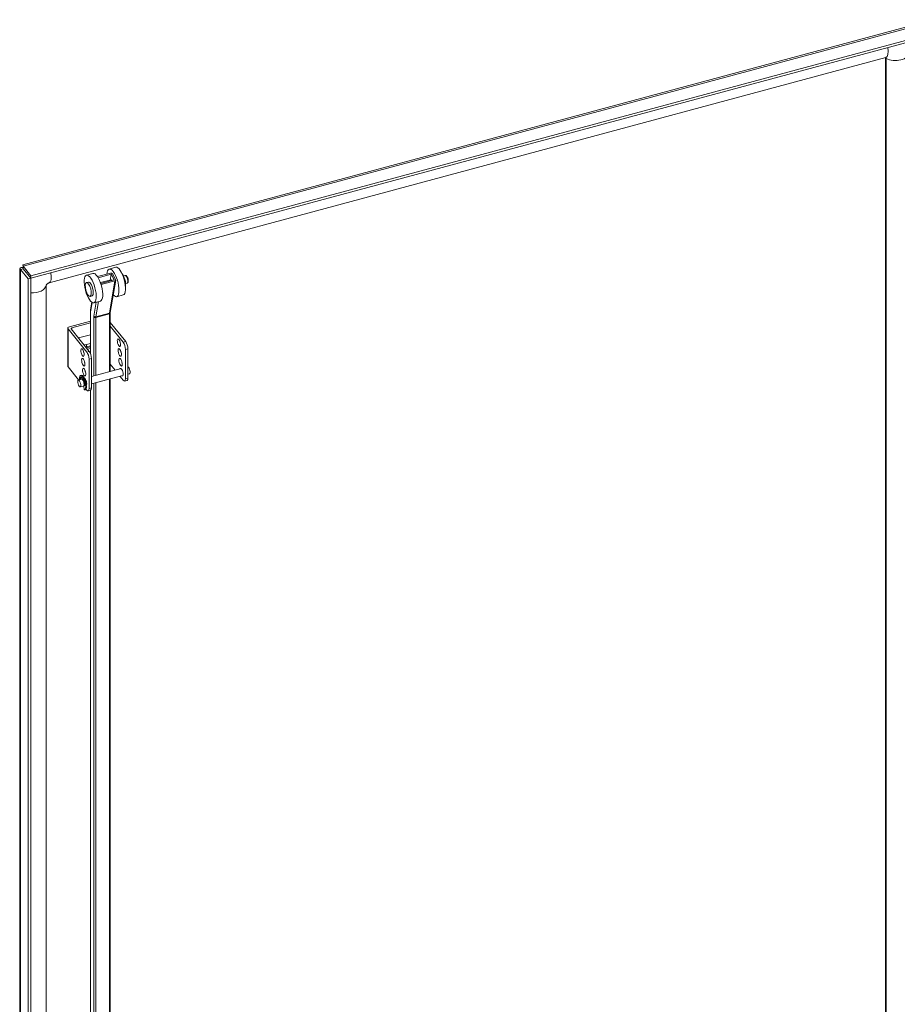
# Model space of a CAD drawing. Header units: inches. Extents: x 16 to 427, y 4 to 276.
# Tile 109 of 111: x 369 to 390, y 217 to 240. Entities that reach past the tile are written whole.
import ezdxf

# ---------------------------------------------------------------- set-up
doc = ezdxf.new("R2010")
doc.units = ezdxf.units.IN
doc.header["$LTSCALE"] = 26
doc.header["$MEASUREMENT"] = 0
doc.layers.add('Visible (ANSI)', color=7, linetype='Continuous', lineweight=5)
doc.layers.add('Visible Narrow (ANSI)', color=7, linetype='Continuous', lineweight=5)

msp = doc.modelspace()

# ---------------------------------------------------------------- linework, layer by layer
at = {"layer": 'Visible (ANSI)'}
for p, q in [((369.4414, 234.5265), (391.2158, 240.3887)), ((391.4784, 240.1474), (369.6308, 234.2655)), ((391.4784, 240.0904), (369.6308, 234.2085)), ((390.0772, 239.4823), (370.0658, 234.0947)), ((390.0641, 195.1923), (390.0641, 239.4787)), ((390.0838, 195.1624), (390.0838, 239.4615)), ((369.6308, 234.2655), (369.448, 234.4919)), ((369.448, 234.4349), (369.448, 234.4919)), ((369.3687, 189.1338), (369.3687, 234.4362)), ((369.4475, 234.4344), (369.3843, 234.4174)), ((369.3843, 234.4174), (369.5672, 234.191)), ((369.4475, 234.4344), (369.6304, 234.208)), ((369.448, 234.4349), (369.6308, 234.2085)), ((369.6308, 234.2085), (369.6308, 234.2655)), ((371.1172, 234.3222), (370.9622, 234.2804)), ((371.5354, 234.3279), (371.2256, 234.2445)), ((371.2407, 234.2203), (371.5493, 234.3034)), ((371.6604, 234.4684), (371.5054, 234.4267)), ((371.526, 234.164), (371.5493, 234.3034)), ((371.5493, 234.3034), (371.6267, 234.1676)), ((371.5803, 234.3117), (371.6577, 234.1759)), ((371.8465, 234.2639), (371.8832, 234.2738)), ((369.6304, 234.208), (369.5672, 234.191)), ((369.5672, 234.191), (369.5672, 188.8452)), ((369.6304, 234.208), (369.6304, 188.8622)), ((369.9952, 234.0363), (369.9952, 211.6276)), ((370.9601, 234.1027), (371.0066, 234.1153)), ((371.2951, 234.1019), (371.5484, 234.1701)), ((371.6267, 234.1676), (371.3026, 234.0803)), ((371.3145, 234.0552), (371.6407, 234.143)), ((371.6604, 234.1619), (371.5314, 233.3914)), ((371.8965, 234.0781), (371.9333, 234.0879)), ((371.0491, 233.7724), (371.0956, 233.7849)), ((371.8383, 233.8077), (371.6832, 233.766)), ((371.0908, 233.6323), (371.0604, 233.4508)), ((371.2951, 233.6615), (371.14, 233.6197)), ((371.0557, 233.3886), (371.0557, 232.407)), ((371.5304, 233.3772), (371.5304, 231.9776)), ((371.0557, 233.1833), (370.5541, 233.0482)), ((370.6095, 233.0217), (371.0557, 233.1419)), ((371.5304, 233.148), (371.8986, 232.6921)), ((370.5146, 233.0124), (370.5146, 232.1035)), ((370.521, 232.9957), (370.9685, 232.4417)), ((370.5929, 232.9955), (371.0274, 232.4575)), ((370.7682, 232.7784), (371.0557, 232.8558)), ((371.5304, 233.0592), (371.8397, 232.6762)), ((370.9654, 232.6184), (371.0557, 232.6427)), ((370.9575, 232.544), (371.0557, 232.5704)), ((371.0557, 232.5896), (370.9654, 232.5653)), ((371.0557, 232.529), (370.985, 232.51)), ((371.8939, 231.8049), (371.8939, 232.5044)), ((371.9528, 232.5202), (371.9528, 231.8208)), ((370.9193, 232.1962), (370.9156, 232.1952)), ((371.0227, 231.5704), (371.0227, 232.2698)), ((371.0816, 232.2857), (371.0816, 231.5862)), ((371.5304, 232.1503), (371.645, 232.0084)), ((370.521, 232.0868), (370.7737, 231.7739)), ((371.7899, 232.0474), (371.0816, 231.8567)), ((371.9891, 231.9243), (371.9528, 231.9145)), ((370.8454, 231.7931), (370.7665, 231.7719)), ((370.8208, 231.8847), (370.8372, 231.8891)), ((370.8599, 231.792), (370.8557, 231.8366)), ((370.8599, 231.792), (370.8753, 231.7729)), ((370.8602, 231.7881), (370.8625, 231.7887)), ((370.8753, 231.7729), (370.8795, 231.8072)), ((370.8753, 231.7729), (370.8917, 231.7774)), ((370.8917, 231.7774), (370.8924, 231.783)), ((370.9234, 231.6416), (370.9037, 231.6661)), ((370.9187, 231.8129), (370.9147, 231.8118)), ((370.925, 231.6645), (370.917, 231.6743)), ((371.8343, 231.8826), (371.0816, 231.6799)), ((371.5304, 231.8008), (371.5304, 212.5515)), ((371.7623, 231.8632), (371.8397, 231.7673)), ((371.932, 231.764), (371.8731, 231.7482)), ((370.8898, 231.6283), (370.8109, 231.6071)), ((370.891, 231.6287), (370.8994, 231.6182)), ((370.898, 231.6356), (370.9061, 231.5362)), ((370.9144, 231.5368), (370.9309, 231.5412)), ((370.9486, 231.5573), (370.9685, 231.5328)), ((370.963, 231.648), (370.9591, 231.647)), ((371.0607, 231.5295), (371.0018, 231.5136)), ((371.0557, 231.5281), (371.0557, 212.2993))]:
    msp.add_line(p, q, dxfattribs=at)
for centre, major_axis, ratio, start_param, end_param in [((390.045, 239.4511), (0.0333, 0.0269), 0.7399972, 5.744479, 6.4448457), ((370.0336, 234.0636), (-0.499, -0.403), 0.7399972, 5.0661689, 5.0672718), ((371.2061, 233.9918), (-0.0889, 0.3303), 0.3450664, 3.1415927, 6.2831853), ((371.5943, 234.0963), (-0.0889, 0.3303), 0.3450664, 2.5272896, 7.0807038), ((371.5493, 234.3034), (0.0337, -0.0056), 0.7492029, 0.547999, 2.1187953), ((371.7493, 234.1381), (-0.0889, 0.3303), 0.3450664, 3.1415927, 6.2831853), ((371.816, 234.156), (-0.05, 0.1858), 0.3450664, 3.687549, 5.7372289), ((371.8036, 234.1527), (-0.05, 0.1858), 0.3450664, 4.164153, 5.260625), ((371.0511, 233.9501), (0.0445, -0.1652), 0.3450664, 0, 3.1415927), ((371.3005, 234.0797), (-0.0337, 0.0056), 0.7492029, 2.0072737, 2.1187953), ((371.5633, 234.088), (-0.0222, 0.0826), 0.3450664, 5.4958911, 6.5203842), ((371.6267, 234.1676), (0.0337, -0.0056), 0.7492029, 5.260388, 6.8311843), ((370.583, 233.0124), (-0.0684, 0), 0.5773503, 5.1487213, 6.7195176), ((370.6239, 233.0038), (-0.0342, 0), 0.5773503, 5.1487213, 6.7195176), ((370.9304, 232.6617), (-0.0828, 0), 0.5773503, 1.1684912, 2.0071286), ((371.7967, 232.6809), (0.0246, -0.0913), 0.3450664, 4.3485475, 5.0762305), ((371.8397, 232.5715), (0.0334, -0.1239), 0.3450664, 0.908242, 2.4790383), ((371.8986, 232.5874), (-0.0334, 0.1239), 0.3450664, 4.0498346, 5.6206309), ((370.9254, 232.4463), (0.0246, -0.0913), 0.3450664, 4.3485475, 5.0762305), ((370.9304, 232.6086), (0.0828, 0), 0.5773503, 4.8706662, 5.1487213), ((370.9685, 232.3369), (0.0334, -0.1239), 0.3450664, 0.908242, 2.4790383), ((371.0274, 232.3528), (-0.0334, 0.1239), 0.3450664, 4.0498346, 5.6206309), ((371.8155, 232.4481), (0.0246, -0.0913), 0.3450664, 4.3485475, 5.0762305), ((370.9442, 232.2136), (0.0246, -0.0913), 0.3450664, 4.3485475, 5.0762305), ((371.8359, 232.2134), (0.0246, -0.0913), 0.3450664, 4.3485475, 5.0762305), ((370.583, 232.1035), (-0.0684, 0), 0.5773503, 0, 0.4363323), ((370.8676, 231.7107), (0.0468, -0.1739), 0.3450664, 6.1502273, 10.5018779), ((370.884, 231.7152), (-0.0468, 0.1739), 0.3450664, 3.1415927, 6.2831853), ((370.9646, 231.9788), (0.0246, -0.0913), 0.3450664, 4.3485475, 5.0762305), ((371.7985, 231.9614), (-0.0246, 0.0913), 0.3450664, 2.6959894, 6.7287886), ((371.9669, 232.0067), (-0.0222, 0.0824), 0.3450664, 3.1415927, 6.0199829), ((370.8676, 231.7107), (-0.0362, 0.1343), 0.3450664, 5.8238878, 7.1396577), ((370.8118, 231.7854), (0.00178, -0.00661), 0.3450664, 3.9980651, 4.8983981), ((370.884, 231.7152), (-0.0362, 0.1343), 0.3450664, 0.1782607, 0.8564724), ((370.8282, 231.7898), (-0.00178, 0.00661), 0.3450664, 0.8564724, 1.7568054), ((370.8676, 231.7107), (0.0222, -0.0824), 0.3450664, 0, 3.1415927), ((370.8924, 231.7174), (-0.0222, 0.0824), 0.3450664, 0.3929929, 0.4512282), ((370.8676, 231.7107), (0.0362, -0.1343), 0.3450664, 0.9600115, 2.2757814), ((370.8924, 231.7174), (0.0199, -0.074), 0.3450664, 2.3736728, 2.4889221), ((370.9273, 231.7268), (-0.0246, 0.0913), 0.3450664, 3.4165773, 6.0082007), ((370.917, 231.6687), (-0.00178, 0.00661), 0.3450664, 5.6206309, 5.8283637), ((370.8924, 231.7174), (0.0199, -0.074), 0.3450664, 0.705174, 0.7679198), ((371.8397, 231.8721), (0.0334, -0.1239), 0.3450664, 5.6206309, 7.1914273), ((371.8986, 231.8879), (0.0334, -0.1239), 0.3450664, 0, 0.908242), ((370.9234, 231.6472), (0.00178, -0.00661), 0.3450664, 5.6206309, 7.2431968), ((370.9685, 231.6375), (0.0334, -0.1239), 0.3450664, 5.6206309, 7.1914273), ((371.0274, 231.6534), (0.0334, -0.1239), 0.3450664, 0, 0.908242)]:
    msp.add_ellipse(centre, major_axis=major_axis, ratio=ratio, start_param=start_param, end_param=end_param, dxfattribs=at)
for centre, major_axis in [((371.0511, 233.9501), (0.0889, -0.3303)), ((371.0046, 233.9376), (-0.0445, 0.1652)), ((371.7378, 232.665), (0.0246, -0.0913)), ((370.8665, 232.4305), (0.0246, -0.0913)), ((371.7566, 232.4323), (0.0246, -0.0913)), ((370.8853, 232.1977), (0.0246, -0.0913)), ((371.777, 232.1975), (0.0246, -0.0913)), ((370.9057, 231.963), (0.0246, -0.0913)), ((370.7887, 231.6895), (0.0222, -0.0824))]:
    msp.add_ellipse(centre, major_axis=major_axis, ratio=0.3450664, dxfattribs=at)
for points, knots in [([(390.0826, 239.4834), (390.0826, 239.4834), (390.0822, 239.4833), (390.0804, 239.483), (390.079, 239.4828), (390.0772, 239.4823)], [4.49782078, 4.49782078, 4.49782078, 4.49782078, 4.59968874, 4.59968874, 4.71238898, 4.71238898, 4.71238898, 4.71238898]), ([(369.448, 234.4631), (369.448, 234.4727), (369.4475, 234.4818), (369.4463, 234.4977), (369.4454, 234.5047), (369.4437, 234.5158), (369.4429, 234.5201), (369.442, 234.5241), (369.4418, 234.5251), (369.4415, 234.5261), (369.4415, 234.5263), (369.4415, 234.5263)], [0, 0, 0, 0, 0.11324859, 0.11324859, 0.22434565, 0.22434565, 0.33552433, 0.33552433, 0.39057539, 0.39057539, 0.43285846, 0.43285846, 0.43285846, 0.43285846]), ([(369.448, 234.4671), (369.4116, 234.4669), (369.3842, 234.4584), (369.3737, 234.4473), (369.3645, 234.4375), (369.3683, 234.4258), (369.3843, 234.4174)], [0.1138063, 0.1138063, 0.1138063, 0.1138063, 0.8887074, 0.8887074, 0.8887074, 1.5707963, 1.5707963, 1.5707963, 1.5707963]), ([(369.4482, 234.4379), (369.4435, 234.4379), (369.4404, 234.4374), (369.4392, 234.4368), (369.4371, 234.4358), (369.4401, 234.4345), (369.4475, 234.4344)], [0.68747012, 0.68747012, 0.68747012, 0.68747012, 1.01853754, 1.01853754, 1.01853754, 1.57079633, 1.57079633, 1.57079633, 1.57079633]), ([(371.9333, 234.0879), (371.9373, 234.089), (371.941, 234.0909), (371.9476, 234.096), (371.9502, 234.0992), (371.9555, 234.1074), (371.9573, 234.1125), (371.9608, 234.1264), (371.9615, 234.1357), (371.9609, 234.1549), (371.9598, 234.1646), (371.9563, 234.1838), (371.954, 234.1932), (371.9483, 234.2114), (371.945, 234.2202), (371.9373, 234.2366), (371.933, 234.2443), (371.9229, 234.2584), (371.9172, 234.2648), (371.9065, 234.2712), (371.9035, 234.2726), (371.8954, 234.2749), (371.8899, 234.2753), (371.8841, 234.274), (371.8837, 234.2739), (371.8832, 234.2738)], [6.0547041, 6.0547041, 6.0547041, 6.0547041, 6.1961198, 6.1961198, 6.359505, 6.359505, 6.6097846, 6.6097846, 7.0191315, 7.0191315, 7.3920503, 7.3920503, 7.7423959, 7.7423959, 8.090435, 8.090435, 8.4513144, 8.4513144, 8.853619, 8.853619, 8.9934234, 8.9934234, 9.1811675, 9.1811675, 9.1962968, 9.1962968, 9.1962968, 9.1962968]), ([(370.0658, 234.0947), (370.0633, 234.0941), (370.06, 234.093), (370.053, 234.0901), (370.0493, 234.0883), (370.0417, 234.0842), (370.0378, 234.0818), (370.0302, 234.0765), (370.0265, 234.0737), (370.0195, 234.0676), (370.0161, 234.0645), (370.01, 234.0581), (370.0073, 234.0549), (370.0025, 234.0487), (370.0004, 234.0457), (369.9971, 234.0403), (369.996, 234.038), (369.9944, 234.0346), (369.9941, 234.0336), (369.9941, 234.0336)], [4.712389, 4.712389, 4.712389, 4.712389, 4.8699087, 4.8699087, 5.0140493, 5.0140493, 5.1522741, 5.1522741, 5.2882366, 5.2882366, 5.4238556, 5.4238556, 5.5607228, 5.5607228, 5.7013392, 5.7013392, 5.8502694, 5.8502694, 6.0043698, 6.0043698, 6.0043698, 6.0043698]), ([(371.0604, 233.4508), (371.0598, 233.447), (371.0592, 233.4431), (371.0582, 233.4352), (371.0578, 233.4312), (371.057, 233.423), (371.0567, 233.4189), (371.0562, 233.4104), (371.056, 233.4062), (371.0558, 233.3975), (371.0557, 233.3931), (371.0557, 233.3886)], [4.45058959, 4.45058959, 4.45058959, 4.45058959, 4.50294947, 4.50294947, 4.55530935, 4.55530935, 4.60766923, 4.60766923, 4.6600291, 4.6600291, 4.71238898, 4.71238898, 4.71238898, 4.71238898]), ([(371.5314, 233.3914), (371.5313, 233.3907), (371.5312, 233.39), (371.531, 233.3883), (371.5309, 233.3875), (371.5307, 233.3857), (371.5306, 233.3847), (371.5305, 233.3827), (371.5305, 233.3817), (371.5304, 233.3795), (371.5304, 233.3784), (371.5304, 233.3772)], [4.45058959, 4.45058959, 4.45058959, 4.45058959, 4.50294947, 4.50294947, 4.55530935, 4.55530935, 4.60766923, 4.60766923, 4.6600291, 4.6600291, 4.71238898, 4.71238898, 4.71238898, 4.71238898])]:
    msp.add_open_spline(points, degree=3, knots=knots, dxfattribs=at)
for points in [[(369.448, 234.4919), (369.4447, 234.5144), (369.4415, 234.5262), (369.4415, 234.5264)], [(369.5578, 234.299), (369.5576, 234.2988), (369.5575, 234.2986), (369.5574, 234.2985)]]:
    msp.add_open_spline(points, degree=3, dxfattribs=at)
at = {"layer": 'Visible Narrow (ANSI)'}
for p, q in [((391.2956, 240.3738), (369.448, 234.4919)), ((369.3843, 234.4174), (369.3843, 189.0716)), ((369.4941, 234.3779), (369.4941, 234.3768)), ((371.3131, 234.0472), (371.3145, 234.0552)), ((371.6407, 234.143), (371.5116, 233.3726)), ((371.0631, 233.4368), (371.0954, 233.6294)), ((371.1964, 233.6349), (371.1405, 233.3009)), ((371.1855, 233.2847), (371.2464, 233.6484)), ((371.0589, 232.3989), (371.0589, 233.3802)), ((371.1845, 233.2715), (371.5107, 233.3593)), ((371.1855, 233.2847), (371.5116, 233.3726)), ((371.5107, 233.3593), (371.5107, 231.9723)), ((371.139, 233.2811), (371.139, 231.8722)), ((371.1845, 231.8844), (371.1845, 233.2715)), ((370.521, 232.0868), (370.521, 232.9957)), ((370.6095, 232.975), (370.6095, 233.0217)), ((370.9654, 232.5653), (370.9654, 232.6184)), ((371.8986, 232.6921), (371.8397, 232.6762)), ((371.0274, 232.4575), (370.9685, 232.4417)), ((371.8939, 232.5044), (371.9528, 232.5202)), ((371.0227, 232.2698), (371.0816, 232.2857)), ((370.8253, 231.7937), (370.8089, 231.7893)), ((370.9036, 231.6707), (370.917, 231.6743)), ((371.139, 231.6954), (371.139, 212.1918)), ((371.1845, 212.1823), (371.1845, 231.7076)), ((371.5107, 231.7955), (371.5107, 212.5667)), ((371.9528, 231.8208), (371.8939, 231.8049)), ((370.9262, 231.6424), (370.9234, 231.6416)), ((371.0816, 231.5862), (371.0227, 231.5704)), ((371.0589, 212.291), (371.0589, 231.529))]:
    msp.add_line(p, q, dxfattribs=at)
for centre, major_axis, ratio, start_param, end_param in [((389.9931, 239.7947), (0.0841, -0.3125), 0.3450664, 0, 1.254554), ((390.1422, 239.4915), (-0.0781, 0), 0.5773503, 0.2683619, 0.7255921), ((390.3031, 239.5989), (0.3236, 0), 0.5773503, 3.9674506, 6.2831853), ((369.9817, 234.4072), (0.0841, -0.3125), 0.3450664, 0, 1.254554), ((371.9082, 234.1808), (-0.025, 0.0929), 0.3450664, 3.1415927, 6.2831853), ((369.6716, 234.0444), (0.3236, 0), 0.5773503, 4.5847359, 6.2350295), ((371.0899, 233.3886), (-0.0342, 0), 0.5773503, 0, 0.4363323), ((371.1824, 233.2274), (-0.076, 0.2821), 0.3450664, 0.6464426, 0.908242), ((371.0941, 233.4451), (-0.0337, 0.0056), 0.7492029, 0, 0.547999), ((371.4962, 233.3772), (0.0342, 0), 0.5773503, 5.1487213, 6.2831853), ((371.5396, 233.3235), (0.0178, -0.0661), 0.3450664, 3.7880352, 4.0498346), ((371.4977, 233.3971), (0.0337, -0.0056), 0.7492029, 5.260388, 6.2831853), ((371.1824, 233.2274), (0.0267, -0.0991), 0.3450664, 3.7880352, 4.0498346), ((371.17, 233.2894), (-0.0342, 0), 0.5773503, 0.4363323, 2.0071286), ((371.1715, 233.3093), (-0.0337, 0.0056), 0.7492029, 0.547999, 2.1187953), ((371.2134, 233.2357), (-0.0178, 0.0661), 0.3450664, 0.6464426, 0.908242)]:
    msp.add_ellipse(centre, major_axis=major_axis, ratio=ratio, start_param=start_param, end_param=end_param, dxfattribs=at)

doc.saveas('drawing.dxf')
